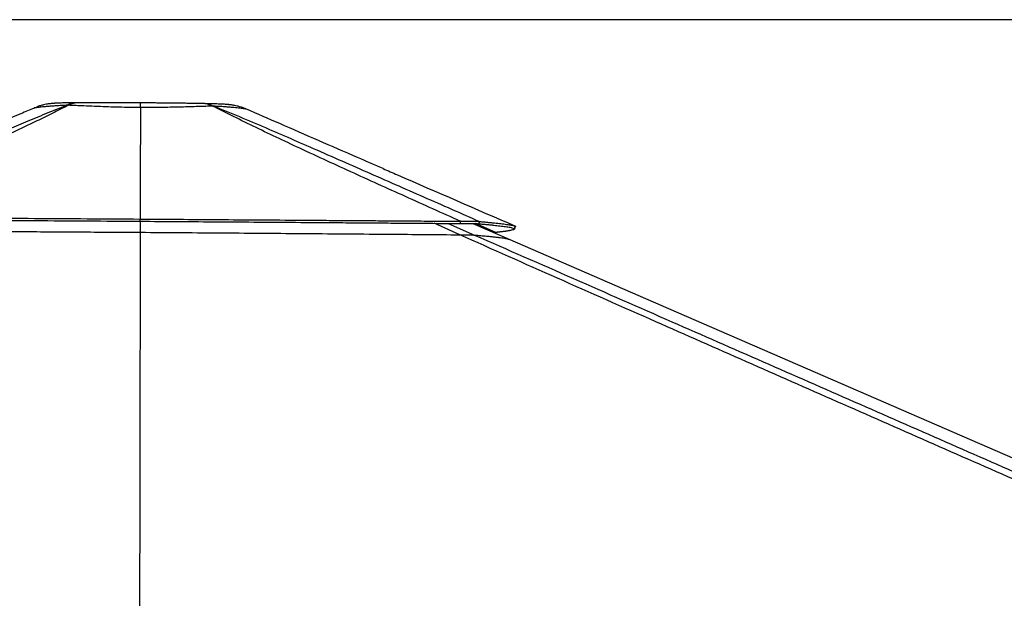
# Paper-space layout '3M DUO In Ground Anchor' of a CAD drawing. Header units: millimetres. Extents: x 10 to 10335, y 20 to 7920.
# Tile 18 of 116: x 1986 to 2804, y 3382 to 3862. Entities that reach past the tile are written whole.
import ezdxf

# ---------------------------------------------------------------- set-up
doc = ezdxf.new("R2010")
doc.units = ezdxf.units.MM
doc.layers.add('COMPONENT_GEOMETRY', color=7, linetype='Continuous')
doc.styles.add('SLDTEXTSTYLE0', font='TXT', dxfattribs={"width": 0.75})
doc.dimstyles.new('SLDDIMSTYLE0', dxfattribs={"dimtxt": 75, "dimasz": 3.302, "dimexe": 0, "dimexo": 0.0625, "dimgap": 18.75, "dimtad": 0, "dimtih": 1, "dimtoh": 1, "dimdec": 1, "dimrnd": 1e-09, "dimzin": 12, "dimdsep": 46, "dimtxsty": 'SLDTEXTSTYLE0', "dimsah": 1, "dimcen": 0.09, "dimadec": 0, "dimazin": 3, "dimtfac": 1, "dimtdec": 1, "dimtofl": 0, "dimtmove": 0, "dimatfit": 3, "dimfxl": 1, "dimfrac": 2, "dimtolj": 1, "dimtzin": 12, "dimarcsym": 0})

# ---------------------------------------------------------------- blocks, each defined once
blk = doc.blocks.new('_D_23')
at = {"layer": 'COMPONENT_GEOMETRY', "color": 7}
for p, q in [((3604.43, 3861.9), (417.24, 3861.9)), ((420.41, 3861.9), (420.41, 2461.18)), ((420.41, 941.4), (420.41, 2342.12)), ((3515.42, 941.4), (417.24, 941.4))]:
    blk.add_line(p, q, dxfattribs=at)
for points in [[(420.41, 3861.9), (419.9, 3858.6), (420.92, 3858.6)], [(420.41, 941.4), (420.92, 944.7), (419.9, 944.7)]]:
    blk.add_solid(points, dxfattribs=at)
at = {"layer": 'COMPONENT_GEOMETRY', "color": 7, "insert": (268.02, 2438.8), "char_height": 75, "attachment_point": 1, "style": 'SLDTEXTSTYLE0'}
blk.add_mtext('2920.5', dxfattribs=at)

psp = doc.layouts.new('3M DUO In Ground Anchor')

# ---------------------------------------------------------------- linework, layer by layer
at = {"color": 7, "linetype": 'Continuous', "lineweight": 25}
for p, q in [((1998.3, 3788.58), (2000.68, 3789.38)), ((2025.07, 3790.84), (2026.81, 3790.84)), ((2086.63, 3789.01), (2086.63, 3789)), ((2146.84, 3790.17), (2147.45, 3790.16)), ((2086.51, 3694.64), (2086.49, 3685.46)), ((2352.27, 3692.74), (2352.39, 3694.6)), ((2362.65, 3692.83), (2393.27, 3679.52)), ((2367.67, 3692.48), (2368.39, 3694.35)), ((2397.25, 3688.69), (2398.05, 3690.53)), ((2397.25, 3688.7), (2398.05, 3690.53)), ((2398.05, 3690.53), (2398.04, 3690.53)), ((2398.04, 3690.53), (2398.05, 3690.53)), ((2398.05, 3690.52), (2398.06, 3690.15))]:
    psp.add_line(p, q, dxfattribs=at)
at = {"color": 8, "linetype": 'Continuous', "lineweight": 25}
for p, q in [((2351.69, 3683.4), (2330.43, 3692.9)), ((2342.16, 3692.81), (2364.09, 3683.16)), ((2381.76, 3685.33), (2364.82, 3692.75))]:
    psp.add_line(p, q, dxfattribs=at)
at = {"color": 7, "linetype": 'Continuous', "lineweight": 25, "flags": 128}
for points in [[(2086.5, 3694.64), (2086.5, 3695.55), (2086.5, 3696.47)], [(2397.29, 3688.31), (2397.69, 3689.23), (2398.09, 3690.15)], [(2086.49, 3685.46), (2086.18, 3490.31), (2085.95, 3347.91), (2085.72, 3205.5), (2085.72, 3204.64)], [(2393.27, 3679.52), (2525.07, 3622.26), (2854.48, 3479.13), (3266.25, 3300.21), (3498.21, 3199.42)]]:
    psp.add_lwpolyline(points, dxfattribs=at)
at = {"color": 8, "linetype": 'Continuous', "lineweight": 25}
for centre, radius, start, end in [((2035.67, 3765.46), 27.5, 90.61087, 112.65983), ((2137.3, 3769.64), 22.63, 65.05848, 88.71659), ((2137.36, 3767.14), 25.13, 66.31288, 88.80695)]:
    psp.add_arc(centre, radius, start, end, dxfattribs=at)
at = {"color": 7, "linetype": 'Continuous', "lineweight": 25}
psp.add_arc((2035.92, 3772.31), 20.66, 90.2528, 116.17777, dxfattribs=at)
for points, knots in [([(2035.37, 3792.96), (2034.98, 3792.96), (2033.55, 3792.95), (2031.13, 3792.92), (2028.27, 3792.89), (2025.6, 3792.84), (2023.13, 3792.8), (2020.82, 3792.74), (2018.59, 3792.67), (2016.86, 3792.6), (2015.47, 3792.52), (2014.44, 3792.45), (2013.17, 3792.34), (2011.77, 3792.19), (2010.17, 3791.97), (2008.36, 3791.67), (2006.2, 3791.21), (2003.62, 3790.51), (2001.67, 3789.93), (2000.66, 3789.51), (2000.64, 3789.5)], [0, 0, 0, 0, 0.027863, 0.103215, 0.182405, 0.261913, 0.343355, 0.427734, 0.517673, 0.619119, 0.661857, 0.700832, 0.740317, 0.779027, 0.816381, 0.854042, 0.894065, 0.943764, 0.998967, 1, 1, 1, 1]), ([(2087.01, 3792.86), (2086.4, 3792.87), (2083.97, 3792.88), (2079.87, 3792.9), (2074.65, 3792.93), (2069.54, 3792.95), (2064.43, 3792.97), (2059.47, 3792.98), (2054.84, 3792.99), (2050.62, 3792.99), (2046.73, 3792.99), (2042.9, 3792.98), (2039.24, 3792.97), (2036.9, 3792.96), (2035.83, 3792.96)], [0, 0, 0, 0, 0.03304, 0.131135, 0.221642, 0.317432, 0.412219, 0.506142, 0.59906, 0.681024, 0.757765, 0.838337, 0.925752, 1, 1, 1, 1]), ([(2137.8, 3792.27), (2137.41, 3792.28), (2135.89, 3792.31), (2133.02, 3792.36), (2129.18, 3792.42), (2125.12, 3792.48), (2120.93, 3792.54), (2116.57, 3792.59), (2112.07, 3792.64), (2107.44, 3792.69), (2102.68, 3792.74), (2097.87, 3792.78), (2093.07, 3792.82), (2089.46, 3792.84), (2087.45, 3792.86), (2087.01, 3792.86)], [0, 0, 0, 0, 0.0287539, 0.1109397, 0.1985164, 0.2832287, 0.3683075, 0.4541781, 0.540646, 0.6277039, 0.7155377, 0.8044867, 0.8914018, 0.9762037, 1, 1, 1, 1]), ([(1810.01, 3698.01), (1830.05, 3706.77), (1860.11, 3719.9), (1900.39, 3737.5), (1930.58, 3750.67), (1955.83, 3761.66), (1976.09, 3770.42), (1991.77, 3777.13), (2007.94, 3783.98), (2019.36, 3788.55), (2025.07, 3790.84)], [0, 0, 0, 0, 0.285603, 0.428412, 0.57122, 0.71153, 0.781704, 0.851877, 0.925906, 1, 1, 1, 1]), ([(2026.81, 3790.84), (2026.22, 3790.55), (2021.5, 3788.14), (2012.33, 3783.53), (1994.46, 3774.8), (1971.38, 3763.86), (1933.26, 3746.26), (1884.82, 3724.32), (1845.54, 3706.83), (1825.9, 3698.09)], [0, 0, 0, 0, 0.009709, 0.078972, 0.148245, 0.288662, 0.42909, 0.714542, 1, 1, 1, 1]), ([(1998.36, 3788.61), (1994.67, 3787.02), (1988.23, 3784.23), (1981.8, 3781.46), (1979.05, 3780.27)], [0, 0, 0, 0, 0.571898, 1, 1, 1, 1]), ([(2086.63, 3789), (2085.34, 3789.01), (2080.96, 3789.03), (2073.54, 3789.14), (2064.52, 3789.35), (2055.36, 3789.65), (2046.25, 3790.01), (2038.35, 3790.35), (2031.89, 3790.63), (2028.5, 3790.77), (2026.81, 3790.84)], [0, 0, 0, 0, 0.057568, 0.19508, 0.333038, 0.470574, 0.628658, 0.786764, 0.893381, 1, 1, 1, 1]), ([(2086.63, 3789), (2086.63, 3784.16), (2086.61, 3766.9), (2086.56, 3736.06), (2086.52, 3710.06), (2086.5, 3696.47)], [0, 0, 0, 0, 0.1569895, 0.5596028, 1, 1, 1, 1]), ([(2146.84, 3790.17), (2145.37, 3790.12), (2142.04, 3790.03), (2136.25, 3789.84), (2129.56, 3789.64), (2122.5, 3789.43), (2115.16, 3789.24), (2107.64, 3789.09), (2100.3, 3789), (2093.28, 3788.97), (2088.85, 3788.99), (2086.63, 3789.01)], [0, 0, 0, 0, 0.095851, 0.21653, 0.337504, 0.458152, 0.573871, 0.689888, 0.805585, 0.902797, 1, 1, 1, 1]), ([(2174.66, 3787.63), (2173.93, 3787.94), (2172.41, 3788.59), (2170.12, 3789.37), (2167.93, 3790), (2165.99, 3790.47), (2164.31, 3790.81), (2162.84, 3791.06), (2161.53, 3791.24), (2160.39, 3791.38), (2159.39, 3791.48), (2158.34, 3791.57), (2157.05, 3791.66), (2155.41, 3791.75), (2153.42, 3791.84), (2151.16, 3791.93), (2148.94, 3792), (2146.58, 3792.07), (2144, 3792.13), (2141.1, 3792.2), (2138.95, 3792.24), (2137.88, 3792.27)], [0, 0, 0, 0, 0.038334, 0.08082, 0.119312, 0.153831, 0.18526, 0.214996, 0.244676, 0.275564, 0.304512, 0.342812, 0.392199, 0.465597, 0.559209, 0.63968, 0.715442, 0.780571, 0.848085, 0.924403, 1, 1, 1, 1]), ([(2352.39, 3694.6), (2337.13, 3701.44), (2306.61, 3715.11), (2261.12, 3735.71), (2224.6, 3752.53), (2196.91, 3765.54), (2177.87, 3774.66), (2162.42, 3782.26), (2152.21, 3787.42), (2148.09, 3789.53), (2146.84, 3790.17)], [0, 0, 0, 0, 0.21635, 0.4327, 0.64904, 0.743328, 0.837613, 0.932286, 0.979483, 1, 1, 1, 1]), ([(2147.45, 3790.16), (2149.1, 3789.51), (2154.53, 3787.39), (2167.25, 3782.2), (2185.24, 3774.59), (2206.37, 3765.46), (2236.21, 3752.43), (2274.68, 3735.56), (2321.65, 3714.9), (2352.81, 3701.2), (2368.39, 3694.35)], [0, 0, 0, 0, 0.020459, 0.067547, 0.162034, 0.256154, 0.350276, 0.566845, 0.783422, 1, 1, 1, 1]), ([(2288.07, 3738.32), (2281.04, 3741.37), (2263.23, 3749.11), (2234.62, 3761.55), (2203.83, 3774.95), (2183.87, 3783.63), (2174.66, 3787.64)], [0, 0, 0, 0, 0.18655, 0.472636, 0.756577, 1, 1, 1, 1]), ([(2288.07, 3738.32), (2292.04, 3736.59), (2328.7, 3720.66), (2365.36, 3704.73), (2398.05, 3690.53)], [0, 0, 0, 0, 0.108371, 1, 1, 1, 1]), ([(1825.9, 3698.09), (1833.51, 3698.04), (1848.94, 3697.95), (1872.43, 3697.81), (1891.54, 3697.69), (1906.07, 3697.6), (1915.82, 3697.54), (1925.67, 3697.48), (1935.62, 3697.42), (1945.66, 3697.36), (1966.69, 3697.23), (1998.92, 3697.02), (2042.51, 3696.75), (2071.79, 3696.56), (2086.5, 3696.47)], [0, 0, 0, 0, 0.088263, 0.178889, 0.271856, 0.309012, 0.346519, 0.384374, 0.422575, 0.461117, 0.49998, 0.664575, 0.831412, 1, 1, 1, 1]), ([(1826.01, 3696.22), (1833.62, 3696.18), (1849.04, 3696.09), (1872.52, 3695.95), (1891.62, 3695.84), (1906.14, 3695.75), (1915.9, 3695.69), (1925.74, 3695.63), (1935.69, 3695.57), (1945.72, 3695.51), (1966.75, 3695.38), (1998.96, 3695.18), (2042.53, 3694.91), (2071.79, 3694.73), (2086.5, 3694.64)], [0, 0, 0, 0, 0.088266, 0.178895, 0.271862, 0.309017, 0.346524, 0.384379, 0.422579, 0.46112, 0.499984, 0.664576, 0.831411, 1, 1, 1, 1]), ([(2086.5, 3696.47), (2097.14, 3696.4), (2118.75, 3696.25), (2151.64, 3696.02), (2185.44, 3695.79), (2209.08, 3695.62), (2222.28, 3695.53), (2224.83, 3695.52), (2227.46, 3695.5), (2230.19, 3695.48), (2233.01, 3695.46), (2235.93, 3695.44), (2240.84, 3695.4), (2247.92, 3695.35), (2256.41, 3695.29), (2264.48, 3695.24), (2272.03, 3695.18), (2279.97, 3695.13), (2288.3, 3695.07), (2298, 3695), (2308.55, 3694.92), (2319.45, 3694.84), (2329.23, 3694.77), (2337.91, 3694.71), (2345.51, 3694.65), (2350.22, 3694.62), (2352.39, 3694.6)], [0, 0, 0, 0, 0.119562, 0.242936, 0.369852, 0.499959, 0.50921, 0.51875, 0.528651, 0.538912, 0.549532, 0.56051, 0.571845, 0.60485, 0.640525, 0.667624, 0.696056, 0.725808, 0.757399, 0.790291, 0.835664, 0.876806, 0.913765, 0.946589, 0.97532, 1, 1, 1, 1]), ([(2086.5, 3694.64), (2097.13, 3694.56), (2118.74, 3694.41), (2151.61, 3694.19), (2185.39, 3693.95), (2209.02, 3693.78), (2222.22, 3693.69), (2224.76, 3693.67), (2227.39, 3693.65), (2230.12, 3693.63), (2232.94, 3693.61), (2235.86, 3693.59), (2240.76, 3693.56), (2247.85, 3693.51), (2256.33, 3693.44), (2264.4, 3693.39), (2271.94, 3693.33), (2279.88, 3693.27), (2288.21, 3693.21), (2297.91, 3693.14), (2308.45, 3693.06), (2319.34, 3692.98), (2329.12, 3692.91), (2337.8, 3692.85), (2345.4, 3692.79), (2350.1, 3692.75), (2352.27, 3692.74)], [0, 0, 0, 0, 0.119562, 0.242935, 0.369847, 0.499951, 0.50919, 0.518731, 0.528633, 0.538894, 0.549515, 0.560494, 0.57183, 0.604836, 0.640512, 0.667613, 0.696046, 0.725799, 0.757393, 0.790284, 0.835657, 0.876799, 0.91376, 0.946585, 0.975318, 1, 1, 1, 1]), ([(2352.39, 3694.6), (2353.32, 3694.63), (2355.14, 3694.69), (2357.78, 3694.75), (2360.26, 3694.77), (2362.55, 3694.76), (2364.55, 3694.71), (2366.18, 3694.62), (2367.49, 3694.5), (2368.08, 3694.4), (2368.39, 3694.35)], [0, 0, 0, 0, 0.124957, 0.244196, 0.372165, 0.49716, 0.623858, 0.752508, 0.873555, 1, 1, 1, 1]), ([(1826.54, 3686.89), (1836.07, 3686.84), (1855.12, 3686.75), (1890.99, 3686.58), (1934.2, 3686.35), (1984.82, 3686.07), (2035.6, 3685.78), (2069.53, 3685.56), (2086.49, 3685.46)], [0, 0, 0, 0, 0.110694, 0.221407, 0.41577, 0.610256, 0.80507, 1, 1, 1, 1]), ([(2352.27, 3692.74), (2353.18, 3692.76), (2354.95, 3692.81), (2357.51, 3692.85), (2359.92, 3692.86), (2362.13, 3692.85), (2364.04, 3692.8), (2365.6, 3692.72), (2366.84, 3692.62), (2367.39, 3692.53), (2367.67, 3692.48)], [0, 0, 0, 0, 0.125511, 0.244929, 0.372758, 0.497401, 0.623698, 0.752088, 0.873163, 1, 1, 1, 1]), ([(2367.67, 3692.48), (2368.77, 3692.39), (2370.99, 3692.21), (2374.12, 3691.93), (2377.13, 3691.66), (2379.98, 3691.37), (2382.67, 3691.09), (2385.17, 3690.81), (2388.41, 3690.41), (2391.94, 3689.9), (2395.24, 3689.29), (2396.58, 3688.89), (2397.25, 3688.69)], [0, 0, 0, 0, 0.068189, 0.137519, 0.207956, 0.279468, 0.352013, 0.425544, 0.500005, 0.66553, 0.832417, 1, 1, 1, 1]), ([(2368.39, 3694.35), (2369.49, 3694.26), (2371.71, 3694.07), (2374.86, 3693.79), (2377.88, 3693.51), (2380.74, 3693.22), (2383.43, 3692.94), (2385.94, 3692.65), (2389.19, 3692.25), (2392.73, 3691.73), (2396.03, 3691.12), (2397.38, 3690.73), (2398.05, 3690.53)], [0, 0, 0, 0, 0.068186, 0.137514, 0.207951, 0.279463, 0.352009, 0.425542, 0.500005, 0.665534, 0.832422, 1, 1, 1, 1]), ([(2397.25, 3688.7), (2397.29, 3688.55), (2397.38, 3688.26), (2396.83, 3687.83), (2395.7, 3687.39), (2394.48, 3687.08), (2393.65, 3686.91), (2393.45, 3686.87), (2393.24, 3686.83), (2393.02, 3686.79), (2392.79, 3686.75), (2392.43, 3686.68), (2391.9, 3686.59), (2391.25, 3686.49), (2390.61, 3686.39), (2390, 3686.3), (2389.32, 3686.2), (2388.57, 3686.1), (2387.64, 3685.98), (2386.58, 3685.85), (2385.44, 3685.72), (2384.37, 3685.6), (2383.41, 3685.5), (2382.55, 3685.41), (2382.01, 3685.36), (2381.76, 3685.33)], [0, 0, 0, 0, 0.118609, 0.241639, 0.368879, 0.500047, 0.511477, 0.523278, 0.535487, 0.5481, 0.561119, 0.574542, 0.607776, 0.643239, 0.669926, 0.697734, 0.726657, 0.757591, 0.791013, 0.83697, 0.878436, 0.915442, 0.948019, 0.976196, 1, 1, 1, 1]), ([(2086.49, 3685.46), (2098.02, 3685.38), (2121.06, 3685.22), (2155.62, 3684.97), (2190.16, 3684.71), (2224.73, 3684.44), (2259.29, 3684.17), (2291.99, 3683.9), (2322.79, 3683.65), (2342.06, 3683.48), (2351.69, 3683.4)], [0, 0, 0, 0, 0.129857, 0.259713, 0.389734, 0.519755, 0.650259, 0.780803, 0.890392, 1, 1, 1, 1]), ([(3518.68, 3170.12), (3518.22, 3170.32), (3354.52, 3242.1), (3120.27, 3344.83), (2836.27, 3469.55), (2665.13, 3544.79), (2537.42, 3601.08), (2432.9, 3647.27), (2378.76, 3671.35), (2351.69, 3683.4)], [0, 0, 0, 0, 0.001178, 0.420275, 0.601458, 0.730782, 0.860106, 0.930053, 1, 1, 1, 1]), ([(2351.69, 3683.4), (2352.5, 3683.39), (2354.11, 3683.38), (2356.45, 3683.35), (2358.62, 3683.32), (2360.46, 3683.29), (2361.87, 3683.25), (2363.27, 3683.21), (2363.76, 3683.18), (2364.09, 3683.16)], [0, 0, 0, 0, 0.13389, 0.267603, 0.403037, 0.538311, 0.656521, 0.774829, 1, 1, 1, 1]), ([(2364.09, 3683.16), (2365.82, 3683.03), (2369.28, 3682.75), (2373.75, 3682.36), (2377.66, 3681.98), (2381.03, 3681.62), (2384.02, 3681.26), (2386.61, 3680.91), (2388.81, 3680.56), (2391.29, 3680.1), (2392.48, 3679.75), (2393.27, 3679.52)], [0, 0, 0, 0, 0.110105, 0.220236, 0.318344, 0.416452, 0.514645, 0.612838, 0.709594, 0.806351, 1, 1, 1, 1]), ([(2381.76, 3685.33), (2381.62, 3685.35), (2381.33, 3685.38), (2380.7, 3685.41), (2380.17, 3685.44), (2379.74, 3685.45), (2379.63, 3685.45)], [0, 0, 0, 0, 0.311177, 0.610276, 0.898936, 1, 1, 1, 1])]:
    psp.add_open_spline(points, degree=3, knots=knots, dxfattribs=at)
at = {"color": 8, "linetype": 'Continuous', "lineweight": 25}
for points, knots in [([(2086.63, 3789.01), (2086.68, 3789.92), (2086.79, 3791.78), (2086.92, 3792.76), (2086.99, 3792.83), (2087.01, 3792.85)], [0, 0, 0, 0, 0.408598, 0.829046, 1, 1, 1, 1]), ([(2025.07, 3790.84), (2024.11, 3790.79), (2021.57, 3790.66), (2017.72, 3790.43), (2013.62, 3790.15), (2009.92, 3789.87), (2006.82, 3789.59), (2004.29, 3789.35), (2002.27, 3789.13), (2000.63, 3788.94), (1999.37, 3788.78), (1998.55, 3788.66), (1998.42, 3788.61), (1998.36, 3788.6)], [0, 0, 0, 0, 0.060421, 0.160717, 0.261008, 0.36375, 0.466488, 0.554148, 0.641807, 0.731308, 0.820807, 0.919619, 1, 1, 1, 1]), ([(2174.66, 3787.64), (2174.54, 3787.68), (2174.3, 3787.75), (2173.21, 3787.92), (2171.56, 3788.15), (2169.43, 3788.41), (2166.97, 3788.67), (2164.29, 3788.93), (2161.24, 3789.2), (2157.48, 3789.51), (2152.96, 3789.83), (2149.29, 3790.05), (2147.45, 3790.16)], [0, 0, 0, 0, 0.10136, 0.203194, 0.308409, 0.413629, 0.501104, 0.588582, 0.677955, 0.767331, 0.883175, 1, 1, 1, 1]), ([(2364.09, 3683.16), (2391.42, 3671.15), (2446.07, 3647.12), (2551.11, 3601), (2679.31, 3544.74), (2981.95, 3412.01), (3254.41, 3292.6), (3476.43, 3195.3), (3496.85, 3186.36)], [0, 0, 0, 0, 0.072096, 0.144191, 0.277805, 0.411418, 0.945885, 1, 1, 1, 1])]:
    psp.add_open_spline(points, degree=3, knots=knots, dxfattribs=at)

# ---------------------------------------------------------------- dimensions: what is measured, and where the dimension line sits
at = {"layer": 'COMPONENT_GEOMETRY', "color": 7}
dim = psp.add_linear_dim(base=(420.41, 941.4), p1=(3605.7, 3861.9), p2=(3516.69, 941.4), angle=90, dimstyle='SLDDIMSTYLE0', dxfattribs=at)
dim.commit()
dim.dimension.update_dxf_attribs({"geometry": '_D_23', "text_midpoint": (420.41, 2401.65), "dimtype": 160})

doc.saveas('drawing.dxf')
